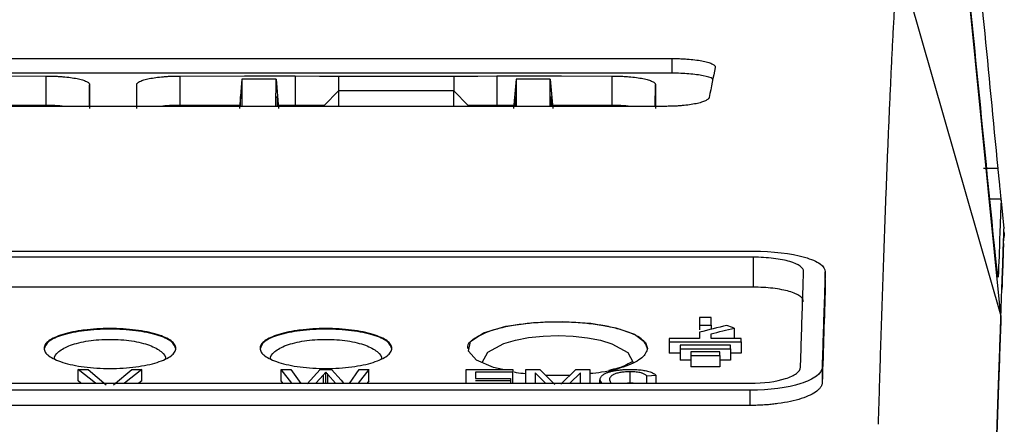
# Model space of a CAD drawing. Header units: millimetres. Extents: x -155 to 1130, y -373 to 1265.
# Tile 16 of 198: x 663 to 732, y 38 to 66. Entities that reach past the tile are written whole.
import ezdxf

# ---------------------------------------------------------------- set-up
doc = ezdxf.new("R2010")
doc.units = ezdxf.units.MM

msp = doc.modelspace()

# ---------------------------------------------------------------- linework, layer by layer
at = {"color": 7, "linetype": 'Continuous', "lineweight": 25}
for p, q in [((731.388, 45.702), (728.796, 71.702)), ((724.225, 70.686), (731.388, 45.702)), ((614.602, 63.572), (708.538, 63.572)), ((708.538, 63.572), (708.538, 62.551)), ((708.538, 62.551), (585.068, 62.551)), ((665.072, 60.316), (665.072, 62.358)), ((674.375, 60.316), (674.375, 62.358)), ((682.376, 62.361), (682.376, 60.318)), ((685.376, 62.355), (685.375, 61.334)), ((693.375, 62.355), (693.375, 61.334)), ((696.375, 62.361), (696.375, 60.318)), ((704.375, 60.316), (704.375, 62.358)), ((678.667, 62.143), (678.488, 60.111)), ((678.668, 62.143), (678.668, 60.25)), ((681.035, 62.141), (678.668, 62.143)), ((681.034, 60.25), (681.035, 62.141)), ((681.035, 62.141), (681.213, 60.109)), ((697.716, 62.141), (697.537, 60.109)), ((700.083, 62.143), (697.716, 62.141)), ((697.716, 62.141), (697.717, 60.25)), ((700.083, 60.25), (700.083, 62.143)), ((700.083, 62.143), (700.262, 60.111)), ((678.578, 60.927), (678.519, 60.25)), ((678.579, 60.25), (678.578, 60.927)), ((681.124, 60.925), (681.123, 60.25)), ((681.183, 60.25), (681.124, 60.925)), ((685.375, 61.334), (684.375, 60.315)), ((685.375, 61.334), (685.375, 60.25)), ((693.375, 61.334), (685.375, 61.334)), ((693.375, 60.25), (693.375, 61.334)), ((693.375, 61.334), (694.375, 60.315)), ((697.568, 60.25), (697.627, 60.925)), ((697.627, 60.925), (697.628, 60.25)), ((700.171, 60.25), (700.173, 60.927)), ((700.173, 60.927), (700.232, 60.25)), ((708.116, 60.25), (614.602, 60.25)), ((665.072, 60.316), (660.94, 60.317)), ((678.506, 60.317), (674.375, 60.316)), ((682.376, 60.318), (681.195, 60.318)), ((684.375, 60.25), (684.375, 60.315)), ((697.555, 60.318), (696.375, 60.318)), ((704.375, 60.316), (700.244, 60.317)), ((731.169, 55.928), (730.165, 55.925)), ((731.41, 53.796), (730.613, 53.809)), ((731.614, 51.759), (731.426, 53.674)), ((515.025, 50.192), (714.18, 50.192)), ((714.18, 49.772), (515.025, 49.772)), ((714.18, 49.772), (714.18, 47.689)), ((719.19, 47.725), (719.181, 48.765)), ((714.18, 47.689), (515.025, 47.689)), ((711.252, 45.588), (710.452, 45.588)), ((710.452, 45.052), (711.252, 45.052)), ((710.452, 45.052), (710.452, 44.734)), ((711.252, 45.052), (711.252, 44.76)), ((712.867, 44.854), (712.867, 44.134)), ((710.452, 44.134), (708.352, 44.134)), ((708.352, 43.891), (713.352, 43.891)), ((708.352, 43.891), (708.352, 43.1)), ((713.352, 44.134), (711.252, 44.134)), ((713.352, 43.891), (713.352, 43.1)), ((709.102, 43.1), (708.352, 43.1)), ((712.602, 43.662), (709.102, 43.662)), ((709.102, 43.417), (712.602, 43.417)), ((709.102, 43.417), (709.102, 42.626)), ((711.852, 43.187), (709.852, 43.187)), ((712.602, 43.417), (712.602, 42.626)), ((713.352, 43.1), (712.602, 43.1)), ((709.852, 42.626), (709.102, 42.626)), ((709.852, 42.94), (711.852, 42.94)), ((709.852, 42.94), (709.852, 42.149)), ((711.852, 42.94), (711.852, 42.149)), ((712.602, 42.626), (711.852, 42.626)), ((668.49, 41.015), (667.284, 41.963)), ((667.284, 41.963), (667.991, 41.963)), ((667.284, 41.173), (667.284, 41.963)), ((667.991, 41.963), (669.248, 40.916)), ((669.753, 40.916), (671.013, 41.963)), ((671.72, 41.963), (670.513, 41.015)), ((671.013, 41.963), (671.72, 41.963)), ((671.72, 41.173), (671.72, 41.963)), ((682.141, 41.015), (681.388, 41.963)), ((681.388, 41.963), (682.061, 41.963)), ((681.388, 41.173), (681.388, 41.963)), ((682.061, 41.963), (682.748, 41.003)), ((683.197, 40.967), (684.11, 41.963)), ((684.11, 41.963), (684.894, 41.963)), ((684.5, 41.015), (684.5, 41.788)), ((684.894, 41.963), (685.555, 41.233)), ((686.137, 41.009), (686.82, 41.963)), ((687.493, 41.963), (686.739, 41.015)), ((686.82, 41.963), (687.493, 41.963)), ((687.493, 41.173), (687.493, 41.963)), ((694.231, 41.963), (697.491, 41.963)), ((694.231, 41.015), (694.231, 41.963)), ((697.491, 41.796), (694.883, 41.796)), ((694.883, 41.796), (694.883, 41.347)), ((697.491, 41.963), (697.491, 41.796)), ((697.491, 41.015), (697.491, 41.796)), ((698.38, 41.963), (699.361, 41.963)), ((698.38, 41.015), (698.38, 41.963)), ((699.747, 41.015), (699.032, 41.74)), ((699.032, 41.74), (699.032, 41.015)), ((699.361, 41.963), (700.394, 40.939)), ((700.829, 40.956), (701.853, 41.963)), ((702.173, 41.74), (701.453, 41.015)), ((701.853, 41.963), (702.825, 41.963)), ((702.173, 41.015), (702.173, 41.74)), ((702.825, 41.963), (702.825, 41.015)), ((705.635, 41.024), (705.635, 41.814)), ((711.852, 42.149), (709.852, 42.149)), ((718.967, 42.121), (718.976, 41.072)), ((667.486, 41.015), (667.284, 41.173)), ((671.72, 41.173), (671.518, 41.015)), ((681.514, 41.015), (681.388, 41.173)), ((684.325, 41.597), (683.795, 41.015)), ((685.166, 41.015), (684.645, 41.621)), ((685.555, 41.233), (685.718, 41.015)), ((687.493, 41.173), (687.367, 41.015)), ((694.883, 41.347), (697.313, 41.347)), ((697.313, 41.178), (694.883, 41.178)), ((697.313, 41.347), (697.313, 41.178)), ((697.313, 41.178), (697.313, 41.015)), ((701.438, 41.555), (699.776, 41.552)), ((703.536, 41.015), (703.536, 41.246)), ((703.658, 41.015), (703.536, 41.246)), ((704.188, 41.246), (704.286, 41.015)), ((707.448, 41.559), (706.796, 41.515)), ((706.796, 41.015), (706.796, 41.515)), ((707.448, 41.015), (707.448, 41.559)), ((515.238, 41.015), (713.967, 41.015)), ((713.967, 40.53), (515.238, 40.53)), ((705.635, 41.024), (705.454, 41.015)), ((705.841, 41.015), (705.635, 41.024)), ((706.915, 41.019), (706.962, 41.015)), ((713.967, 39.475), (713.967, 40.53)), ((713.967, 39.475), (614.602, 39.475))]:
    msp.add_line(p, q, dxfattribs=at)
at = {"color": 8, "linetype": 'Continuous', "lineweight": 25}
for p, q in [((668.077, 60.25), (668.09, 61.753)), ((671.371, 60.25), (671.358, 61.753)), ((707.38, 60.25), (707.393, 61.753)), ((684.325, 41.015), (684.325, 41.597)), ((684.645, 41.015), (684.645, 41.621))]:
    msp.add_line(p, q, dxfattribs=at)
at = {"color": 7, "linetype": 'Continuous', "lineweight": 25, "flags": 128}
for points in [[(657.072, 62.361), (661.552, 62.359), (665.072, 62.358)], [(674.375, 62.358), (678.856, 62.36), (682.376, 62.361)], [(682.376, 62.361), (684.056, 62.358), (685.376, 62.355)], [(685.376, 62.355), (689.855, 62.355), (693.375, 62.355)], [(693.375, 62.355), (695.055, 62.358), (696.375, 62.361)], [(696.375, 62.361), (700.855, 62.359), (704.375, 62.358)], [(684.376, 60.315), (683.866, 60.316), (682.376, 60.318)], [(696.375, 60.318), (694.885, 60.316), (694.375, 60.315)], [(696.784, 41.963), (696.136, 42.112), (694.967, 42.629), (694.396, 43.249), (694.549, 43.905), (695.453, 44.507), (696.989, 44.97), (698.908, 45.241), (700.951, 45.308), (702.913, 45.18), (704.628, 44.876), (705.945, 44.417), (706.708, 43.837), (706.843, 43.437), (706.843, 43.437)]]:
    msp.add_lwpolyline(points, dxfattribs=at)
at = {"color": 8, "linetype": 'Continuous', "lineweight": 25, "flags": 128}
msp.add_lwpolyline([(695.362, 42.469), (695.751, 43.176), (696.869, 43.777), (697.663, 44.01), (698.579, 44.184), (699.58, 44.291), (700.626, 44.326), (701.671, 44.288), (702.67, 44.177), (703.581, 44.001), (704.369, 43.765), (705.471, 43.16), (705.843, 42.453), (705.843, 42.453)], dxfattribs=at)
at = {"color": 7, "linetype": 'Continuous', "lineweight": 25}
for points in [[(729.229, 75.944), (729.881, 69.273), (730.521, 62.6), (731.169, 55.928)], [(730.898, 50.951), (730.198, 57.96), (729.499, 64.971), (728.8, 71.981)], [(711.545, 62.949), (711.404, 62.278), (711.263, 61.587), (711.122, 60.873)], [(668.09, 61.753), (668.09, 61.213), (668.09, 60.659), (668.09, 60.091)], [(671.358, 60.091), (671.358, 60.659), (671.358, 61.213), (671.358, 61.753)], [(707.393, 61.753), (707.393, 61.213), (707.393, 60.659), (707.393, 60.091)], [(719.189, 47.725), (719.118, 45.613), (719.047, 43.394), (718.976, 41.072)], [(710.452, 45.588), (710.452, 45.41), (710.452, 45.232), (710.452, 45.052)], [(711.252, 45.052), (711.252, 45.232), (711.252, 45.41), (711.252, 45.588)], [(712.352, 45.038), (711.719, 44.879), (711.086, 44.719), (710.452, 44.559)], [(710.452, 44.559), (710.452, 44.418), (710.452, 44.276), (710.452, 44.134)], [(711.252, 44.447), (711.79, 44.583), (712.328, 44.719), (712.867, 44.854)], [(712.867, 44.854), (712.695, 44.915), (712.524, 44.976), (712.352, 45.038)], [(708.352, 44.134), (708.352, 44.053), (708.352, 43.972), (708.352, 43.891)], [(711.252, 44.134), (711.252, 44.238), (711.252, 44.343), (711.252, 44.447)], [(713.352, 43.891), (713.352, 43.972), (713.352, 44.053), (713.352, 44.134)], [(709.102, 43.662), (709.102, 43.581), (709.102, 43.499), (709.102, 43.417)], [(709.852, 43.187), (709.852, 43.105), (709.852, 43.023), (709.852, 42.94)], [(711.852, 42.94), (711.852, 43.023), (711.852, 43.105), (711.852, 43.187)], [(712.602, 43.417), (712.602, 43.499), (712.602, 43.581), (712.602, 43.662)], [(684.5, 41.788), (684.443, 41.724), (684.383, 41.661), (684.325, 41.597)], [(684.645, 41.621), (684.596, 41.676), (684.548, 41.732), (684.5, 41.788)]]:
    msp.add_open_spline(points, degree=3, dxfattribs=at)
for points, knots in [([(722.88, 38.164), (722.889, 38.47), (722.907, 39.086), (722.934, 40.001), (722.962, 40.917), (722.99, 41.832), (723.018, 42.745), (723.047, 43.657), (723.076, 44.567), (723.105, 45.474), (723.135, 46.379), (723.165, 47.28), (723.195, 48.178), (723.226, 49.072), (723.257, 49.962), (723.289, 50.847), (723.32, 51.726), (723.353, 52.6), (723.385, 53.468), (723.418, 54.329), (723.451, 55.184), (723.484, 56.031), (723.518, 56.87), (723.552, 57.7), (723.587, 58.522), (723.622, 59.335), (723.657, 60.138), (723.692, 60.931), (723.728, 61.713), (723.764, 62.484), (723.801, 63.244), (723.838, 63.991), (723.875, 64.726), (723.912, 65.448), (723.95, 66.156), (723.989, 66.85), (724.027, 67.53), (724.066, 68.194), (724.105, 68.843), (724.145, 69.476), (724.185, 70.093), (724.212, 70.487), (724.225, 70.686)], [0, 0, 0, 0, 0.020524, 0.041279, 0.062265, 0.083482, 0.104929, 0.126607, 0.148516, 0.170656, 0.193026, 0.215627, 0.238458, 0.261519, 0.284811, 0.308332, 0.332084, 0.356066, 0.380277, 0.404718, 0.429388, 0.454288, 0.479416, 0.504774, 0.530359, 0.556174, 0.582216, 0.608486, 0.634984, 0.661709, 0.68866, 0.715839, 0.743243, 0.770874, 0.79873, 0.826811, 0.855117, 0.883647, 0.9124, 0.941378, 0.970578, 1, 1, 1, 1]), ([(708.538, 63.572), (708.597, 63.572), (708.714, 63.572), (708.887, 63.569), (709.059, 63.564), (709.228, 63.557), (709.395, 63.548), (709.561, 63.537), (709.857, 63.514), (710.266, 63.47), (710.729, 63.391), (711.106, 63.296), (711.33, 63.205), (711.453, 63.128), (711.515, 63.07), (711.549, 63.01), (711.546, 62.969), (711.545, 62.949)], [0, 0, 0, 0, 0.035829, 0.07135, 0.106686, 0.141961, 0.1773, 0.212828, 0.248667, 0.372944, 0.497845, 0.623447, 0.749321, 0.812197, 0.874525, 0.936922, 1, 1, 1, 1]), ([(665.072, 62.358), (665.13, 62.358), (665.244, 62.358), (665.414, 62.355), (665.583, 62.35), (665.749, 62.343), (665.914, 62.335), (666.077, 62.324), (666.369, 62.302), (666.774, 62.258), (667.232, 62.182), (667.608, 62.09), (667.837, 62.002), (667.968, 61.928), (668.038, 61.871), (668.082, 61.812), (668.087, 61.773), (668.09, 61.753)], [0, 0, 0, 0, 0.035976, 0.071663, 0.10718, 0.142647, 0.178184, 0.21391, 0.249944, 0.375124, 0.500978, 0.625488, 0.75037, 0.812952, 0.875035, 0.937194, 1, 1, 1, 1]), ([(671.358, 61.753), (671.359, 61.764), (671.36, 61.787), (671.375, 61.821), (671.397, 61.854), (671.429, 61.887), (671.471, 61.92), (671.521, 61.952), (671.63, 62.01), (671.84, 62.09), (672.216, 62.182), (672.674, 62.258), (673.116, 62.306), (673.491, 62.333), (673.78, 62.347), (674.076, 62.356), (674.275, 62.358), (674.375, 62.358)], [0, 0, 0, 0, 0.03601, 0.071733, 0.107273, 0.142738, 0.178235, 0.213872, 0.249755, 0.374621, 0.499173, 0.624981, 0.750179, 0.812968, 0.875106, 0.937236, 1, 1, 1, 1]), ([(704.375, 62.358), (704.433, 62.358), (704.547, 62.358), (704.718, 62.355), (704.886, 62.35), (705.053, 62.343), (705.217, 62.335), (705.38, 62.324), (705.672, 62.302), (706.077, 62.258), (706.535, 62.182), (706.912, 62.09), (707.14, 62.002), (707.271, 61.928), (707.342, 61.871), (707.385, 61.812), (707.391, 61.773), (707.393, 61.753)], [0, 0, 0, 0, 0.035976, 0.071663, 0.10718, 0.142647, 0.178184, 0.21391, 0.249944, 0.375124, 0.500978, 0.625488, 0.75037, 0.812952, 0.875035, 0.937194, 1, 1, 1, 1]), ([(711.376, 62.129), (711.367, 62.142), (711.306, 62.233), (710.862, 62.344), (710.263, 62.449), (709.727, 62.507), (709.146, 62.544), (708.741, 62.549), (708.538, 62.551)], [0, 0, 0, 0, 0.050085, 0.366145, 0.525883, 0.684236, 0.841646, 1, 1, 1, 1]), ([(711.122, 60.873), (711.12, 60.863), (711.114, 60.843), (711.098, 60.812), (711.075, 60.782), (711.036, 60.742), (710.971, 60.693), (710.833, 60.617), (710.599, 60.527), (710.223, 60.432), (709.77, 60.353), (709.34, 60.304), (708.977, 60.276), (708.695, 60.261), (708.408, 60.252), (708.213, 60.251), (708.116, 60.25)], [0, 0, 0, 0, 0.03138, 0.062677, 0.093959, 0.125293, 0.187525, 0.24968, 0.374842, 0.49969, 0.625857, 0.750359, 0.81253, 0.874648, 0.9373, 1, 1, 1, 1]), ([(666.358, 60.25), (666.133, 60.271), (665.726, 60.31), (665.275, 60.314), (665.072, 60.316)], [0, 0, 0, 0, 0.550823, 1, 1, 1, 1]), ([(674.375, 60.316), (674.035, 60.312), (673.578, 60.308), (673.195, 60.262), (673.097, 60.25)], [0, 0, 0, 0, 0.743977, 1, 1, 1, 1]), ([(705.661, 60.25), (705.437, 60.271), (705.029, 60.31), (704.578, 60.314), (704.375, 60.316)], [0, 0, 0, 0, 0.5508234, 1, 1, 1, 1]), ([(731.169, 55.928), (731.183, 55.781), (731.212, 55.488), (731.255, 55.051), (731.295, 54.643), (731.331, 54.282), (731.36, 53.989), (731.382, 53.777), (731.39, 53.708), (731.393, 53.677)], [0, 0, 0, 0, 0.147821, 0.294653, 0.442305, 0.590588, 0.73594, 0.880054, 1, 1, 1, 1]), ([(731.399, 53.684), (731.399, 53.713), (731.4, 53.817), (731.366, 52.999), (731.303, 51.32), (731.236, 49.367), (731.202, 48.391)], [0, 0, 0, 0, 0.113513, 0.408982, 0.704448, 1, 1, 1, 1]), ([(731.388, 45.703), (731.42, 46.635), (731.485, 48.499), (731.55, 50.361), (731.589, 51.456), (731.603, 51.9), (731.6, 51.79), (731.6, 51.779)], [0, 0, 0, 0, 0.24688, 0.493702, 0.735866, 0.973136, 1, 1, 1, 1]), ([(731.592, 51.542), (731.592, 51.541), (731.592, 51.537), (731.594, 51.52), (731.596, 51.493), (731.6, 51.446), (731.608, 51.367), (731.616, 51.277), (731.62, 51.233)], [0, 0, 0, 0, 0.124253, 0.248266, 0.373267, 0.500454, 0.750662, 1, 1, 1, 1]), ([(731.202, 48.391), (731.202, 48.386), (731.201, 48.377), (731.199, 48.376), (731.196, 48.384), (731.192, 48.402), (731.186, 48.43), (731.18, 48.468), (731.167, 48.555), (731.143, 48.735), (731.101, 49.076), (731.052, 49.493), (731.009, 49.89), (730.974, 50.216), (730.948, 50.463), (730.922, 50.709), (730.906, 50.87), (730.898, 50.951)], [0, 0, 0, 0, 0.036054, 0.071658, 0.106989, 0.142227, 0.177554, 0.213151, 0.249193, 0.373557, 0.498571, 0.62471, 0.750224, 0.812777, 0.874627, 0.936722, 1, 1, 1, 1]), ([(731.561, 50.66), (731.562, 50.699), (731.567, 50.837), (731.534, 49.892), (731.477, 48.264), (731.451, 47.522)], [0, 0, 0, 0, 0.171721, 0.62252, 1, 1, 1, 1]), ([(731.562, 50.689), (731.563, 50.72), (731.566, 50.784), (731.572, 50.878), (731.581, 50.973), (731.592, 51.064), (731.605, 51.153), (731.615, 51.206), (731.62, 51.233)], [0, 0, 0, 0, 0.1544621, 0.3145578, 0.4798226, 0.649655, 0.8233265, 1, 1, 1, 1]), ([(714.18, 50.192), (715.543, 50.192), (716.819, 50.039), (717.978, 49.707), (718.189, 49.633), (718.55, 49.476), (719.003, 49.229), (719.186, 48.952), (719.18, 48.765)], [0, 0, 0, 0, 0.5, 0.5, 0.625, 0.625, 0.75, 1, 1, 1, 1]), ([(717.68, 48.769), (717.689, 49.032), (717.17, 49.405), (716.029, 49.634), (715.37, 49.715), (715.138, 49.736), (714.665, 49.764), (714.423, 49.772), (714.18, 49.772)], [0, 0, 0, 0, 0.5, 0.75, 0.75, 0.875, 0.875, 1, 1, 1, 1]), ([(717.466, 42.126), (717.475, 42.415), (717.493, 42.993), (717.52, 43.847), (717.547, 44.693), (717.573, 45.528), (717.6, 46.353), (717.626, 47.169), (717.653, 47.975), (717.671, 48.504), (717.679, 48.769)], [0, 0, 0, 0, 0.124973, 0.24995, 0.374933, 0.499925, 0.624925, 0.749937, 0.874961, 1, 1, 1, 1]), ([(719.181, 48.765), (719.172, 48.5), (719.154, 47.971), (719.127, 47.165), (719.1, 46.349), (719.073, 45.523), (719.046, 44.688), (719.02, 43.843), (718.994, 42.988), (718.976, 42.41), (718.967, 42.121)], [0, 0, 0, 0, 0.125039, 0.250063, 0.375075, 0.500075, 0.625066, 0.75005, 0.875027, 1, 1, 1, 1]), ([(717.662, 46.688), (717.664, 46.753), (717.645, 46.817), (717.564, 46.944), (717.502, 47.006), (717.335, 47.127), (717.232, 47.184), (716.987, 47.292), (716.843, 47.344), (716.524, 47.437), (716.348, 47.478), (715.967, 47.552), (715.76, 47.584), (715.334, 47.635), (715.112, 47.655), (714.651, 47.682), (714.416, 47.689), (714.18, 47.689)], [0, 0, 0, 0, 0.125, 0.125, 0.25, 0.25, 0.375, 0.375, 0.5, 0.5, 0.625, 0.625, 0.75, 0.75, 0.875, 0.875, 1, 1, 1, 1]), ([(706.843, 43.392), (706.758, 43.634), (706.589, 44.118), (705.415, 44.64), (704.163, 44.953), (703.067, 45.132), (701.88, 45.242), (700.631, 45.281), (699.382, 45.245), (698.191, 45.139), (697.092, 44.963), (695.813, 44.652), (694.75, 44.135), (694.213, 43.645), (694.364, 43.405), (694.366, 43.403)], [0, 0, 0, 0, 0.124722, 0.249359, 0.313545, 0.374488, 0.437518, 0.499526, 0.561481, 0.624556, 0.685416, 0.749661, 0.874292, 0.998977, 1, 1, 1, 1]), ([(730.673, 25.236), (730.681, 25.48), (730.698, 25.969), (730.724, 26.69), (730.748, 27.401), (730.773, 28.102), (730.797, 28.793), (730.821, 29.474), (730.844, 30.145), (730.867, 30.805), (730.89, 31.456), (730.912, 32.097), (730.934, 32.727), (730.956, 33.347), (730.977, 33.958), (730.998, 34.558), (731.019, 35.148), (731.039, 35.727), (731.059, 36.297), (731.078, 36.857), (731.103, 37.561), (731.132, 38.396), (731.165, 39.348), (731.197, 40.265), (731.228, 41.148), (731.258, 41.995), (731.286, 42.808), (731.313, 43.585), (731.339, 44.328), (731.364, 45.037), (731.38, 45.481), (731.388, 45.702)], [0, 0, 0, 0, 0.026707, 0.053413, 0.08012, 0.106826, 0.133533, 0.16024, 0.186946, 0.213653, 0.240359, 0.267066, 0.293772, 0.320479, 0.347185, 0.373892, 0.400598, 0.427305, 0.454011, 0.480718, 0.507424, 0.556682, 0.605939, 0.655197, 0.704455, 0.753712, 0.80297, 0.852228, 0.901486, 0.950743, 1, 1, 1, 1]), ([(731.388, 45.702), (731.362, 44.968), (731.295, 43.056), (731.135, 38.479), (730.927, 32.514), (730.754, 27.566), (730.673, 25.236)], [0, 0, 0, 0, 0.1774779, 0.4624327, 0.7469141, 1, 1, 1, 1]), ([(669.502, 42.041), (669.192, 42.041), (668.889, 42.05), (668.291, 42.088), (667.995, 42.116), (667.435, 42.19), (667.17, 42.235), (666.67, 42.34), (666.437, 42.4), (666.021, 42.531), (665.833, 42.603), (665.507, 42.756), (665.37, 42.836), (665.15, 43.003), (665.065, 43.09), (664.953, 43.265), (664.925, 43.353), (664.924, 43.531), (664.953, 43.62), (665.064, 43.794), (665.147, 43.878), (665.369, 44.043), (665.507, 44.123), (665.83, 44.271), (666.015, 44.34), (666.437, 44.469), (666.668, 44.527), (667.04, 44.603), (667.168, 44.626), (667.434, 44.669), (667.573, 44.689), (667.995, 44.743), (668.285, 44.769), (668.883, 44.806), (669.194, 44.815), (669.805, 44.815), (670.109, 44.806), (670.712, 44.77), (671.006, 44.743), (671.564, 44.673), (671.834, 44.629), (672.334, 44.527), (672.564, 44.47), (672.983, 44.342), (673.173, 44.271), (673.497, 44.123), (673.634, 44.044), (673.857, 43.879), (673.94, 43.793), (674.051, 43.62), (674.08, 43.531), (674.08, 43.353), (674.051, 43.265), (673.94, 43.09), (673.855, 43.003), (673.633, 42.836), (673.497, 42.756), (673.173, 42.604), (672.984, 42.532), (672.567, 42.4), (672.339, 42.341), (671.84, 42.236), (671.57, 42.19), (671.013, 42.117), (670.723, 42.089), (670.118, 42.05), (669.812, 42.041), (669.502, 42.041)], [0, 0, 0, 0, 0.03125, 0.03125, 0.0625, 0.0625, 0.09375, 0.09375, 0.125, 0.125, 0.15625, 0.15625, 0.1875, 0.1875, 0.21875, 0.21875, 0.25, 0.25, 0.28125, 0.28125, 0.3125, 0.3125, 0.34375, 0.34375, 0.375, 0.375, 0.40625, 0.40625, 0.421875, 0.421875, 0.4375, 0.4375, 0.46875, 0.46875, 0.5, 0.5, 0.53125, 0.53125, 0.5625, 0.5625, 0.59375, 0.59375, 0.625, 0.625, 0.65625, 0.65625, 0.6875, 0.6875, 0.71875, 0.71875, 0.75, 0.75, 0.78125, 0.78125, 0.8125, 0.8125, 0.84375, 0.84375, 0.875, 0.875, 0.90625, 0.90625, 0.9375, 0.9375, 0.96875, 0.96875, 1, 1, 1, 1]), ([(674.079, 43.398), (674.015, 43.575), (673.885, 43.93), (673.019, 44.313), (672.097, 44.543), (671.291, 44.674), (670.419, 44.754), (669.503, 44.781), (668.586, 44.754), (667.715, 44.674), (666.908, 44.543), (665.986, 44.313), (665.119, 43.93), (664.99, 43.575), (664.925, 43.398)], [0, 0, 0, 0, 0.124686, 0.249444, 0.31381, 0.374749, 0.437906, 0.500015, 0.562029, 0.625282, 0.686168, 0.750583, 0.87534, 1, 1, 1, 1]), ([(684.502, 42.041), (684.192, 42.041), (683.889, 42.05), (683.291, 42.088), (682.995, 42.116), (682.435, 42.19), (682.17, 42.235), (681.67, 42.34), (681.437, 42.4), (681.021, 42.531), (680.833, 42.603), (680.507, 42.756), (680.37, 42.836), (680.15, 43.003), (680.065, 43.09), (679.953, 43.265), (679.925, 43.353), (679.924, 43.531), (679.953, 43.62), (680.064, 43.794), (680.147, 43.878), (680.369, 44.043), (680.507, 44.123), (680.83, 44.271), (681.015, 44.34), (681.437, 44.469), (681.668, 44.527), (682.04, 44.603), (682.168, 44.626), (682.434, 44.669), (682.573, 44.689), (682.995, 44.743), (683.285, 44.769), (683.883, 44.806), (684.194, 44.815), (684.805, 44.815), (685.109, 44.806), (685.712, 44.77), (686.006, 44.743), (686.564, 44.673), (686.834, 44.629), (687.334, 44.527), (687.564, 44.47), (687.983, 44.342), (688.173, 44.271), (688.497, 44.123), (688.634, 44.044), (688.857, 43.879), (688.94, 43.793), (689.051, 43.62), (689.08, 43.531), (689.08, 43.353), (689.051, 43.265), (688.94, 43.09), (688.855, 43.003), (688.633, 42.836), (688.497, 42.756), (688.173, 42.604), (687.984, 42.532), (687.567, 42.4), (687.339, 42.341), (686.84, 42.236), (686.57, 42.19), (686.013, 42.117), (685.723, 42.089), (685.118, 42.05), (684.812, 42.041), (684.502, 42.041)], [0, 0, 0, 0, 0.03125, 0.03125, 0.0625, 0.0625, 0.09375, 0.09375, 0.125, 0.125, 0.15625, 0.15625, 0.1875, 0.1875, 0.21875, 0.21875, 0.25, 0.25, 0.28125, 0.28125, 0.3125, 0.3125, 0.34375, 0.34375, 0.375, 0.375, 0.40625, 0.40625, 0.421875, 0.421875, 0.4375, 0.4375, 0.46875, 0.46875, 0.5, 0.5, 0.53125, 0.53125, 0.5625, 0.5625, 0.59375, 0.59375, 0.625, 0.625, 0.65625, 0.65625, 0.6875, 0.6875, 0.71875, 0.71875, 0.75, 0.75, 0.78125, 0.78125, 0.8125, 0.8125, 0.84375, 0.84375, 0.875, 0.875, 0.90625, 0.90625, 0.9375, 0.9375, 0.96875, 0.96875, 1, 1, 1, 1]), ([(689.079, 43.398), (689.015, 43.575), (688.885, 43.93), (688.019, 44.313), (687.097, 44.543), (686.291, 44.674), (685.419, 44.754), (684.503, 44.781), (683.586, 44.754), (682.715, 44.674), (681.908, 44.543), (680.986, 44.313), (680.119, 43.93), (679.99, 43.575), (679.925, 43.398)], [0, 0, 0, 0, 0.124685, 0.249444, 0.313812, 0.374749, 0.437909, 0.500016, 0.562032, 0.625283, 0.68617, 0.750584, 0.875342, 1, 1, 1, 1]), ([(665.671, 42.688), (665.67, 42.689), (665.575, 42.865), (665.9, 43.223), (666.543, 43.603), (667.324, 43.834), (667.995, 43.965), (668.732, 44.046), (669.502, 44.074), (670.273, 44.046), (671.01, 43.965), (671.681, 43.834), (672.462, 43.603), (673.105, 43.223), (673.429, 42.864), (673.334, 42.689), (673.333, 42.688)], [0, 0, 0, 0, 0.000699, 0.12624, 0.251182, 0.31366, 0.375908, 0.438021, 0.500027, 0.56204, 0.624146, 0.6864, 0.748875, 0.873819, 0.999374, 1, 1, 1, 1]), ([(680.671, 42.688), (680.67, 42.689), (680.575, 42.865), (680.9, 43.223), (681.543, 43.603), (682.324, 43.834), (682.995, 43.965), (683.732, 44.046), (684.502, 44.074), (685.273, 44.046), (686.01, 43.965), (686.681, 43.834), (687.462, 43.603), (688.105, 43.223), (688.429, 42.864), (688.334, 42.689), (688.333, 42.688)], [0, 0, 0, 0, 0.000699, 0.12624, 0.251183, 0.31366, 0.375908, 0.438021, 0.500027, 0.56204, 0.624146, 0.6864, 0.748876, 0.873819, 0.999374, 1, 1, 1, 1]), ([(706.843, 43.437), (706.766, 43.215), (706.612, 42.772), (705.432, 42.191), (704.098, 41.806), (703.107, 41.711), (702.825, 41.684)], [0, 0, 0, 0, 0.297043, 0.594312, 0.88466, 1, 1, 1, 1]), ([(705.785, 42.468), (705.79, 42.492), (705.8, 42.538), (705.403, 42.286), (704.885, 42.082), (704.375, 41.957), (704.156, 41.903)], [0, 0, 0, 0, 0.267429, 0.51882, 0.793265, 1, 1, 1, 1]), ([(698.38, 41.679), (698.152, 41.693), (697.858, 41.712), (697.632, 41.768), (697.581, 41.78)], [0, 0, 0, 0, 0.775087, 1, 1, 1, 1]), ([(703.536, 41.246), (703.539, 41.278), (703.543, 41.34), (703.582, 41.428), (703.64, 41.507), (703.716, 41.577), (703.803, 41.638), (703.896, 41.691), (703.988, 41.735), (704.113, 41.784), (704.286, 41.836), (704.527, 41.888), (704.791, 41.928), (705.073, 41.958), (705.367, 41.977), (705.566, 41.98), (705.666, 41.982)], [0, 0, 0, 0, 0.088007, 0.169087, 0.243301, 0.310577, 0.370947, 0.42447, 0.471109, 0.510851, 0.592175, 0.673416, 0.754731, 0.836153, 0.917892, 1, 1, 1, 1]), ([(705.635, 41.814), (705.579, 41.814), (705.467, 41.812), (705.3, 41.803), (705.137, 41.788), (704.981, 41.768), (704.835, 41.742), (704.702, 41.711), (704.584, 41.674), (704.484, 41.633), (704.396, 41.582), (704.318, 41.521), (704.255, 41.444), (704.198, 41.351), (704.192, 41.283), (704.188, 41.246)], [0, 0, 0, 0, 0.062425, 0.124937, 0.187722, 0.250686, 0.313995, 0.377777, 0.441991, 0.506687, 0.568818, 0.649206, 0.747859, 0.864814, 1, 1, 1, 1]), ([(706.796, 41.515), (706.775, 41.536), (706.734, 41.575), (706.656, 41.627), (706.571, 41.671), (706.483, 41.706), (706.376, 41.74), (706.236, 41.77), (706.052, 41.795), (705.849, 41.81), (705.707, 41.813), (705.635, 41.814)], [0, 0, 0, 0, 0.128904, 0.244437, 0.346055, 0.433556, 0.507358, 0.624315, 0.744976, 0.870172, 1, 1, 1, 1]), ([(705.666, 41.982), (705.74, 41.981), (705.887, 41.979), (706.103, 41.968), (706.31, 41.951), (706.503, 41.928), (706.682, 41.899), (706.856, 41.861), (707.029, 41.809), (707.196, 41.741), (707.346, 41.657), (707.413, 41.593), (707.448, 41.559)], [0, 0, 0, 0, 0.090287, 0.178701, 0.26534, 0.350246, 0.43357, 0.51538, 0.613441, 0.726848, 0.855678, 1, 1, 1, 1]), ([(713.967, 41.015), (714.917, 41.015), (715.787, 41.137), (716.743, 41.44), (717.004, 41.562), (717.367, 41.834), (717.462, 41.98), (717.467, 42.126)], [0, 0, 0, 0, 0.5, 0.5, 0.75, 0.75, 1, 1, 1, 1]), ([(718.967, 42.121), (718.96, 41.912), (718.824, 41.704), (718.435, 41.412), (718.276, 41.319), (717.911, 41.147), (716.878, 40.748), (715.325, 40.53), (713.967, 40.53)], [0, 0, 0, 0, 0.25, 0.25, 0.375, 0.375, 0.5, 1, 1, 1, 1]), ([(718.976, 41.072), (718.974, 41.049), (718.971, 41.004), (718.955, 40.936), (718.931, 40.868), (718.897, 40.801), (718.855, 40.734), (718.803, 40.668), (718.743, 40.603), (718.673, 40.538), (718.504, 40.398), (718.166, 40.193), (717.544, 39.947), (716.787, 39.742), (716.085, 39.62), (715.529, 39.553), (715.149, 39.518), (714.762, 39.493), (714.367, 39.478), (714.101, 39.476), (713.967, 39.475)], [0, 0, 0, 0, 0.02816, 0.056148, 0.084009, 0.11179, 0.139537, 0.167297, 0.195117, 0.223044, 0.251124, 0.377416, 0.502625, 0.628181, 0.752123, 0.801887, 0.851215, 0.900449, 0.949931, 1, 1, 1, 1])]:
    msp.add_open_spline(points, degree=3, knots=knots, dxfattribs=at)

doc.saveas('drawing.dxf')
